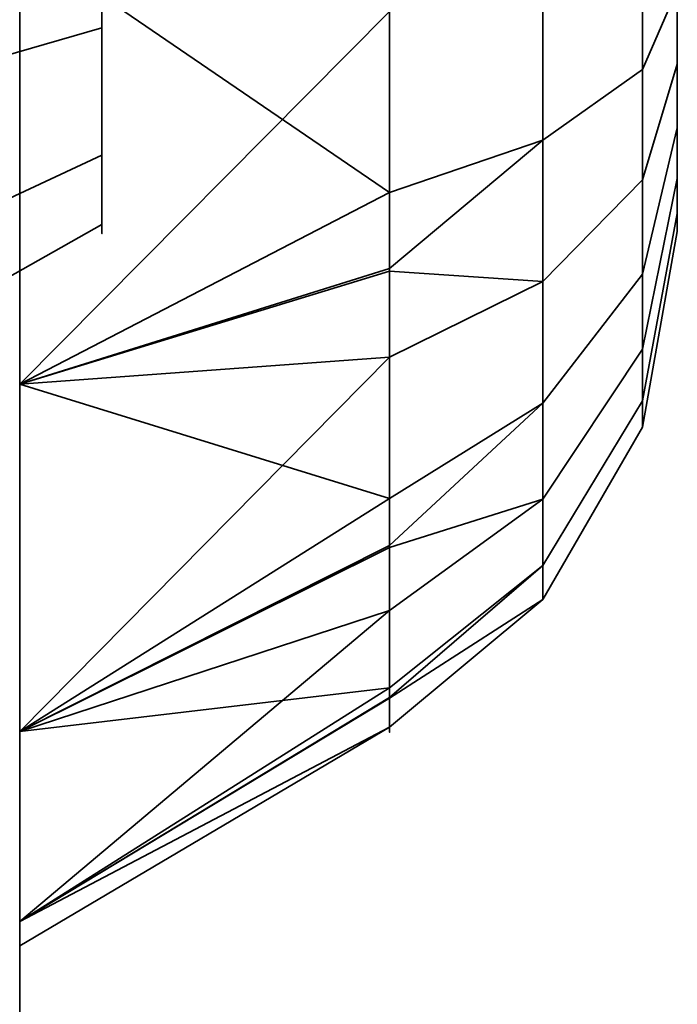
# Model space of a CAD drawing. Header units: millimetres. Extents: x -603 to 3703, y -115 to 193.
# Tile 33 of 256: x -414.5 to -413.7, y -14.037 to -12.84. Entities that reach past the tile are written whole.
import ezdxf

# ---------------------------------------------------------------- set-up
doc = ezdxf.new("R2010")
doc.units = ezdxf.units.MM
doc.layers.add('151', color=7, linetype='Continuous', true_color=0xffffff)

# ---------------------------------------------------------------- blocks, each defined once
blk = doc.blocks.new('UG_SURFACE_001')
at = {"layer": '151', "color": 252, "linetype": 'Continuous', "lineweight": 35}
for points in [[(603, -18, 2212.25), (603, 174.4, 2212.25), (-603, 174.4, 2212.25), (-603, -18, 2212.25)], [(-453, -18, 2062.2499), (-453, 174.4, 2062.2499), (453, 174.4, 2062.2499), (453, -18, 2062.2499)]]:
    blk.add_3dface(points, dxfattribs=at)
blk = doc.blocks.new('UG_SURFACE_033')
at = {"layer": '151', "color": 252, "linetype": 'Continuous', "lineweight": 35}
for points in [[(-414.5, -29.92, 2021.75), (-414.5, 14.42, 2021.75), (-414.5, 14.42, -7.75), (-414.5, -29.92, -7.75)], [(-414.5, 14.42, 2021.75), (-414.5, -29.92, 2021.75), (-413, -29.92, 2020.2501), (-413, 14.42, 2020.2501)], [(-413, 14.42, -7.75), (-413, -29.92, -7.75), (-414.5, -29.92, -7.75), (-414.5, 14.42, -7.75)]]:
    blk.add_3dface(points, dxfattribs=at)
blk = doc.blocks.new('UG_SURFACE_034')
at = {"layer": '151', "color": 252, "linetype": 'Continuous', "lineweight": 35}
for points in [[(-414.5, -29.92, 2021.75), (-414.5, 14.42, 2021.75), (-414.5, 14.42, -7.75), (-414.5, -29.92, -7.75)], [(-414.5, 14.42, 2021.75), (-414.5, -29.92, 2021.75), (-413, -29.92, 2020.2501), (-413, 14.42, 2020.2501)], [(-413, 14.42, -7.75), (-413, -29.92, -7.75), (-414.5, -29.92, -7.75), (-414.5, 14.42, -7.75)]]:
    blk.add_3dface(points, dxfattribs=at)
blk = doc.blocks.new('UG_SURFACE_035')
at = {"layer": '151', "color": 252, "linetype": 'Continuous', "lineweight": 35}
for points in [[(-414.5, -29.92, 2021.75), (414.5, -29.92, 2021.75), (414.5, 14.42, 2021.75), (-414.5, 14.42, 2021.75)], [(-413, 14.42, 2020.2501), (-413, -29.92, 2020.2501), (-414.5, -29.92, 2021.75), (-414.5, 14.42, 2021.75)]]:
    blk.add_3dface(points, dxfattribs=at)
blk = doc.blocks.new('UG_SURFACE_040')
at = {"layer": '151', "color": 252, "linetype": 'Continuous', "lineweight": 35}
for points in [[(-415.2, -26.0201, 981.25), (-415.2, -5.6, 981.25), (-414.5, -5.6, 981.25), (-414.5, -26.0201, 981.25)], [(-414.5, -5.6, 981.25), (-414.5, -14.686, 985.2349), (-414.5, -15.1779, 984.9508)], [(-414.5, -15.1779, 984.9508), (-414.5, -15.7428, 984.8915), (-414.5, -26.0201, 981.25), (-414.5, -5.6, 981.25)], [(-414.5, -5.6, 981.25), (-414.5, -14.234, 986.25), (-414.5, -14.3521, 985.6944)], [(-414.5, -14.3521, 985.6944), (-414.5, -14.686, 985.2349), (-414.5, -5.6, 981.25)], [(-414.5, -5.659, 1006.8141), (-414.5, -14.234, 986.25), (-414.5, -5.6, 981.25)], [(-414.6453, -6.3881, 1165.3718), (-414.5, -5.659, 1165.6859), (-414.5, -26.0201, 1173.3412)], [(-414.5, -26.0201, 999.1588), (-414.5, -5.659, 1006.8141), (-414.6453, -6.3881, 1007.1282)], [(-414.5, -26.0201, 1173.3412), (-414.5, -5.659, 1165.6859), (-414.5, -7, 1166.25)], [(-414.5, -5.659, 1006.8141), (-414.5, -26.0201, 999.1588), (-414.5, -13.283, 995.933), (-414.5, -12.7428, 996.1085)], [(-414.5, -14.3521, 986.8056), (-414.5, -5.659, 1006.8141), (-414.5, -11.3521, 994.1944)], [(-414.5, -5.659, 1006.8141), (-414.5, -14.3521, 986.8056), (-414.5, -14.234, 986.25)], [(-414.5, -26.0201, 1173.3412), (-414.6138, -26.2146, 1172.8238), (-414.6453, -6.3881, 1165.3718)], [(-414.6453, -6.3881, 1007.1282), (-414.6138, -26.2146, 999.6762), (-414.5, -26.0201, 999.1588)], [(-414.5, -26.0201, 1191.25), (-414.5, -7, 1166.25), (-414.5, -13.7051, 1176.9471)], [(-414.5, -7, 1166.25), (-414.5, -26.0201, 1191.25), (-414.5, -26.0201, 1173.3412)], [(-414.5, -7, 1166.25), (-414.5, -13.283, 1176.567), (-414.5, -13.7051, 1176.9471)], [(-414.5, -7, 1166.25), (-414.5, -12.7428, 1176.3915), (-414.5, -13.283, 1176.567)], [(-414.5, -26.0201, 1191.25), (-414.5, -9, 1191.25), (-415.2, -9, 1191.25), (-415.2, -26.0201, 1191.25)], [(-414.5, -9, 1191.25), (-414.5, -15.1779, 1187.5491), (-414.5, -14.686, 1187.2652)], [(-414.5, -14.686, 1187.2652), (-414.5, -14.3521, 1186.8056), (-414.5, -9, 1191.25)], [(-414.5, -9, 1191.25), (-414.5, -14.234, 1186.25), (-414.5, -12.7428, 1179.1085), (-414.5, -12.1779, 1179.0491)], [(-414.5, -15.7428, 1187.6086), (-414.5, -15.1779, 1187.5491), (-414.5, -9, 1191.25), (-414.5, -26.0201, 1191.25)], [(-414.5, -14.3521, 1186.8056), (-414.5, -14.234, 1186.25), (-414.5, -9, 1191.25)], [(-414.5, -11.3521, 994.1944), (-414.5, -11.686, 993.7348), (-414.5, -14.3521, 986.8056)], [(-414.5, -14.686, 987.2652), (-414.5, -11.686, 993.7348), (-414.5, -12.1779, 993.4508)], [(-414.5, -14.686, 987.2652), (-414.5, -14.3521, 986.8056), (-414.5, -11.686, 993.7348)], [(-414.5, -12.1779, 993.4508), (-414.5, -12.7428, 993.3915), (-414.5, -14.686, 987.2652)], [(-414.4, -12.85, 995.183), (-414.4, -12.6523, 995.2472), (-414.4, -12.4455, 995.2255), (-414.4, -12.6, 994.75)], [(-414.4, -12.85, 1178.183), (-414.4, -12.6523, 1178.2472), (-414.4, -12.4455, 1178.2255), (-414.4, -12.6, 1177.75)], [(-414.4, -12.6523, 994.2527), (-414.4, -12.85, 994.317), (-414.4, -13.0045, 994.4561), (-414.4, -12.6, 994.75)], [(-414.4, -13.0045, 994.4561), (-414.4, -13.0891, 994.6461), (-414.4, -13.0891, 994.854), (-414.4, -12.6, 994.75)], [(-414.4, -13.0891, 994.854), (-414.4, -13.0045, 995.0439), (-414.4, -12.85, 995.183), (-414.4, -12.6, 994.75)], [(-414.4, -12.6523, 1177.2528), (-414.4, -12.85, 1177.317), (-414.4, -13.0045, 1177.4561), (-414.4, -12.6, 1177.75)], [(-414.4, -13.0045, 1177.4561), (-414.4, -13.0891, 1177.646), (-414.4, -13.0891, 1177.8539), (-414.4, -12.6, 1177.75)], [(-414.4, -13.0891, 1177.8539), (-414.4, -13.0045, 1178.0438), (-414.4, -12.85, 1178.183), (-414.4, -12.6, 1177.75)], [(-413.8638, -12.6, 1176.8), (-413.8638, -12.9864, 1176.8821), (-414.05, -13.0499, 1176.7395), (-414.05, -12.7119, 1176.6676)], [(-413.8638, -12.6, 993.8), (-413.8638, -12.9864, 993.8822), (-414.05, -13.0499, 993.7394), (-414.05, -12.7119, 993.6675)], [(-413.7422, -12.6, 1177.0105), (-413.7422, -12.9007, 1177.0746), (-413.8638, -12.9864, 1176.8821), (-413.8638, -12.6, 1176.8)], [(-413.7422, -12.6, 994.0106), (-413.7422, -12.9007, 994.0745), (-413.8638, -12.9864, 993.8822), (-413.8638, -12.6, 993.8)], [(-413.7, -12.6, 1177.25), (-413.7, -12.8034, 1177.2932), (-413.7422, -12.9007, 1177.0746), (-413.7422, -12.6, 1177.0105)], [(-413.7, -12.6, 994.25), (-413.7, -12.8034, 994.2932), (-413.7422, -12.9007, 994.0745), (-413.7422, -12.6, 994.0106)], [(-413.7, -12.704, 1178.2391), (-413.7, -12.8939, 1178.1545), (-413.7, -13.033, 1178), (-413.7, -12.6, 1177.75)], [(-413.7, -13.033, 1178), (-413.7, -13.0973, 1177.8022), (-413.7, -13.0755, 1177.5955), (-413.7, -12.6, 1177.75)], [(-413.7, -13.0755, 1177.5955), (-413.7, -12.9716, 1177.4155), (-413.7, -12.8034, 1177.2932), (-413.7, -12.6, 1177.75)], [(-413.7, -12.704, 995.2391), (-413.7, -12.8939, 995.1545), (-413.7, -13.033, 995), (-413.7, -12.6, 994.75)], [(-413.7, -13.033, 995), (-413.7, -13.0973, 994.8022), (-413.7, -13.0755, 994.5955), (-413.7, -12.6, 994.75)], [(-413.7, -13.0755, 994.5955), (-413.7, -12.9716, 994.4155), (-413.7, -12.8034, 994.2932), (-413.7, -12.6, 994.75)], [(-414.4, -12.6523, 995.2472), (-414.4, -12.85, 995.183), (-415.2, -13.0809, 995.583), (-415.2, -12.7005, 995.7066)], [(-414.4, -12.85, 994.317), (-414.4, -12.6523, 994.2527), (-415.2, -12.7005, 993.7934), (-415.2, -13.0809, 993.917)], [(-414.4, -12.6523, 1178.2472), (-414.4, -12.85, 1178.183), (-415.2, -13.0809, 1178.583), (-415.2, -12.7005, 1178.7066)], [(-414.4, -12.85, 1177.317), (-414.4, -12.6523, 1177.2528), (-415.2, -12.7005, 1176.7933), (-415.2, -13.0809, 1176.917)], [(-413.7, -12.8939, 1178.1545), (-413.7, -12.704, 1178.2391), (-413.7422, -12.7537, 1178.4732), (-413.7422, -13.0346, 1178.3482)], [(-413.7, -12.8939, 995.1545), (-413.7, -12.704, 995.2391), (-413.7422, -12.7537, 995.4733), (-413.7422, -13.0346, 995.3482)], [(-414.5, -12.7428, 1176.3915), (-414.05, -12.7119, 1176.6676), (-414.05, -13.0499, 1176.7395)], [(-414.5, -12.7428, 993.3915), (-414.05, -12.7119, 993.6675), (-414.05, -13.0499, 993.7394)], [(-414.5, -12.7428, 1179.1085), (-414.5, -14.3521, 1185.6943), (-414.5, -14.686, 1185.2349)], [(-414.5, -12.7428, 1179.1085), (-414.5, -14.234, 1186.25), (-414.5, -14.3521, 1185.6943)], [(-414.5, -14.686, 1185.2349), (-414.5, -15.1779, 1184.9508), (-414.5, -13.283, 1178.933), (-414.5, -12.7428, 1179.1085)], [(-414.5, -15.1779, 987.5492), (-414.5, -14.686, 987.2652), (-414.5, -12.7428, 993.3915), (-414.5, -13.283, 993.567)], [(-414.05, -13.0499, 1176.7395), (-414.5, -13.283, 1176.567), (-414.5, -12.7428, 1176.3915)], [(-414.05, -12.83, 1178.8321), (-414.5, -12.7428, 1179.1085), (-414.5, -13.283, 1178.933)], [(-414.05, -13.0499, 993.7394), (-414.5, -13.283, 993.567), (-414.5, -12.7428, 993.3915)], [(-414.05, -12.83, 995.832), (-414.5, -12.7428, 996.1085), (-414.5, -13.283, 995.933)], [(-413.7422, -13.0346, 1178.3482), (-413.7422, -12.7537, 1178.4732), (-413.8638, -12.7975, 1178.6792), (-413.8638, -13.1584, 1178.5185)], [(-413.7422, -13.0346, 995.3482), (-413.7422, -12.7537, 995.4733), (-413.8638, -12.7975, 995.6792), (-413.8638, -13.1584, 995.5185)], [(-413.8638, -13.1584, 1178.5185), (-413.8638, -12.7975, 1178.6792), (-414.05, -12.83, 1178.8321), (-414.05, -13.1457, 1178.6915)], [(-413.8638, -13.1584, 995.5185), (-413.8638, -12.7975, 995.6792), (-414.05, -12.83, 995.832), (-414.05, -13.1457, 995.6915)], [(-413.7, -12.8034, 1177.2932), (-413.7, -12.9716, 1177.4155), (-413.7422, -13.1495, 1177.2553), (-413.7422, -12.9007, 1177.0746)], [(-413.7, -12.8034, 994.2932), (-413.7, -12.9716, 994.4155), (-413.7422, -13.1495, 994.2552), (-413.7422, -12.9007, 994.0745)], [(-414.5, -13.283, 1178.933), (-414.05, -13.1457, 1178.6915), (-414.05, -12.83, 1178.8321)], [(-414.5, -13.283, 995.933), (-414.05, -13.1457, 995.6915), (-414.05, -12.83, 995.832)], [(-414.4, -12.85, 995.183), (-414.4, -13.0045, 995.0439), (-415.2, -13.3782, 995.3154), (-415.2, -13.0809, 995.583)], [(-414.4, -13.0045, 994.4561), (-414.4, -12.85, 994.317), (-415.2, -13.0809, 993.917), (-415.2, -13.3782, 994.1846)], [(-414.4, -12.85, 1178.183), (-414.4, -13.0045, 1178.0438), (-415.2, -13.3782, 1178.3154), (-415.2, -13.0809, 1178.583)], [(-414.4, -13.0045, 1177.4561), (-414.4, -12.85, 1177.317), (-415.2, -13.0809, 1176.917), (-415.2, -13.3782, 1177.1846)], [(-413.7422, -12.9007, 1177.0746), (-413.7422, -13.1495, 1177.2553), (-413.8638, -13.306, 1177.1144), (-413.8638, -12.9864, 1176.8821)], [(-413.7422, -12.9007, 994.0745), (-413.7422, -13.1495, 994.2552), (-413.8638, -13.306, 994.1143), (-413.8638, -12.9864, 993.8822)], [(-413.7, -13.033, 1178), (-413.7, -12.8939, 1178.1545), (-413.7422, -13.0346, 1178.3482), (-413.7422, -13.2404, 1178.1197)], [(-413.7, -13.033, 995), (-413.7, -12.8939, 995.1545), (-413.7422, -13.0346, 995.3482), (-413.7422, -13.2404, 995.1197)], [(-413.7, -12.9716, 1177.4155), (-413.7, -13.0755, 1177.5955), (-413.7422, -13.3032, 1177.5215), (-413.7422, -13.1495, 1177.2553)], [(-413.7, -12.9716, 994.4155), (-413.7, -13.0755, 994.5955), (-413.7422, -13.3032, 994.5215), (-413.7422, -13.1495, 994.2552)], [(-413.8638, -12.9864, 1176.8821), (-413.8638, -13.306, 1177.1144), (-414.05, -13.4221, 1177.0098), (-414.05, -13.1425, 1176.8067)], [(-414.05, -13.1425, 1176.8067), (-414.05, -13.0499, 1176.7395), (-413.8638, -12.9864, 1176.8821)], [(-413.8638, -12.9864, 993.8822), (-413.8638, -13.306, 994.1143), (-414.05, -13.4221, 994.0098), (-414.05, -13.1425, 993.8067)], [(-414.05, -13.1425, 993.8067), (-414.05, -13.0499, 993.7394), (-413.8638, -12.9864, 993.8822)], [(-414.4, -13.0045, 995.0439), (-414.4, -13.0891, 994.854), (-415.2, -13.5409, 994.95), (-415.2, -13.3782, 995.3154)], [(-414.4, -13.0891, 994.6461), (-414.4, -13.0045, 994.4561), (-415.2, -13.3782, 994.1846), (-415.2, -13.5409, 994.55)], [(-414.4, -13.0045, 1178.0438), (-414.4, -13.0891, 1177.8539), (-415.2, -13.5409, 1177.95), (-415.2, -13.3782, 1178.3154)], [(-414.4, -13.0891, 1177.646), (-414.4, -13.0045, 1177.4561), (-415.2, -13.3782, 1177.1846), (-415.2, -13.5409, 1177.55)], [(-413.7, -13.0973, 1177.8022), (-413.7, -13.033, 1178), (-413.7422, -13.2404, 1178.1197), (-413.7422, -13.3354, 1177.8272)], [(-413.7, -13.0973, 994.8022), (-413.7, -13.033, 995), (-413.7422, -13.2404, 995.1197), (-413.7422, -13.3354, 994.8273)], [(-413.7422, -13.2404, 1178.1197), (-413.7422, -13.0346, 1178.3482), (-413.8638, -13.1584, 1178.5185), (-413.8638, -13.4227, 1178.2249)], [(-413.7422, -13.2404, 995.1197), (-413.7422, -13.0346, 995.3482), (-413.8638, -13.1584, 995.5185), (-413.8638, -13.4227, 995.225)], [(-414.05, -13.0499, 1176.7395), (-414.05, -13.1425, 1176.8067), (-414.5, -13.283, 1176.567)], [(-414.05, -13.0499, 993.7394), (-414.05, -13.1425, 993.8067), (-414.5, -13.283, 993.567)], [(-413.7, -13.0755, 1177.5955), (-413.7, -13.0973, 1177.8022), (-413.7422, -13.3354, 1177.8272), (-413.7422, -13.3032, 1177.5215)], [(-413.7, -13.0755, 994.5955), (-413.7, -13.0973, 994.8022), (-413.7422, -13.3354, 994.8273), (-413.7422, -13.3032, 994.5215)], [(-414.4, -13.0891, 994.854), (-414.4, -13.0891, 994.6461), (-415.2, -13.5409, 994.55), (-415.2, -13.5409, 994.95)], [(-414.4, -13.0891, 1177.8539), (-414.4, -13.0891, 1177.646), (-415.2, -13.5409, 1177.55), (-415.2, -13.5409, 1177.95)], [(-414.5, -13.283, 1176.567), (-414.05, -13.1425, 1176.8067), (-414.05, -13.4221, 1177.0098)], [(-414.5, -13.283, 993.567), (-414.05, -13.1425, 993.8067), (-414.05, -13.4221, 994.0098)], [(-414.05, -13.2502, 1178.6449), (-414.05, -13.1457, 1178.6915), (-414.5, -13.283, 1178.933)], [(-414.05, -13.2502, 995.6449), (-414.05, -13.1457, 995.6915), (-414.5, -13.283, 995.933)], [(-414.05, -13.1457, 1178.6915), (-414.05, -13.2502, 1178.6449), (-413.8638, -13.1584, 1178.5185)], [(-414.05, -13.1457, 995.6915), (-414.05, -13.2502, 995.6449), (-413.8638, -13.1584, 995.5185)], [(-413.7422, -13.1495, 1177.2553), (-413.7422, -13.3032, 1177.5215), (-413.8638, -13.5035, 1177.4565), (-413.8638, -13.306, 1177.1144)], [(-413.7422, -13.1495, 994.2552), (-413.7422, -13.3032, 994.5215), (-413.8638, -13.5035, 994.4565), (-413.8638, -13.306, 994.1143)], [(-413.8638, -13.4227, 1178.2249), (-413.8638, -13.1584, 1178.5185), (-414.05, -13.2502, 1178.6449), (-414.05, -13.4815, 1178.3881)], [(-413.8638, -13.4227, 995.225), (-413.8638, -13.1584, 995.5185), (-414.05, -13.2502, 995.6449), (-414.05, -13.4815, 995.3881)], [(-413.7422, -13.3354, 1177.8272), (-413.7422, -13.2404, 1178.1197), (-413.8638, -13.4227, 1178.2249), (-413.8638, -13.5447, 1177.8493)], [(-413.7422, -13.3354, 994.8273), (-413.7422, -13.2404, 995.1197), (-413.8638, -13.4227, 995.225), (-413.8638, -13.5447, 994.8493)], [(-414.5, -13.7051, 1178.553), (-414.05, -13.4815, 1178.3881), (-414.05, -13.2502, 1178.6449)], [(-414.05, -13.2502, 1178.6449), (-414.5, -13.283, 1178.933), (-414.5, -13.7051, 1178.553)], [(-414.5, -13.7051, 995.553), (-414.05, -13.4815, 995.3881), (-414.05, -13.2502, 995.6449)], [(-414.05, -13.2502, 995.6449), (-414.5, -13.283, 995.933), (-414.5, -13.7051, 995.553)], [(-414.5, -13.7051, 1178.553), (-414.5, -13.283, 1178.933), (-414.5, -15.1779, 1184.9508), (-414.5, -15.7428, 1184.8915)], [(-414.5, -13.283, 993.567), (-414.5, -15.7428, 987.6086), (-414.5, -15.1779, 987.5492)], [(-414.5, -16.7051, 987.0529), (-414.5, -13.283, 993.567), (-414.5, -13.7051, 993.9471), (-414.5, -26.0201, 981.25)], [(-414.5, -13.283, 993.567), (-414.5, -16.283, 987.433), (-414.5, -15.7428, 987.6086)], [(-414.5, -13.7051, 995.553), (-414.5, -13.283, 995.933), (-414.5, -26.0201, 999.1588)], [(-414.5, -13.283, 993.567), (-414.5, -16.7051, 987.0529), (-414.5, -16.283, 987.433)], [(-414.05, -13.4221, 1177.0098), (-414.5, -13.7051, 1176.9471), (-414.5, -13.283, 1176.567)], [(-414.05, -13.4221, 994.0098), (-414.5, -13.7051, 993.9471), (-414.5, -13.283, 993.567)], [(-413.8638, -13.306, 1177.1144), (-413.8638, -13.5035, 1177.4565), (-414.05, -13.6521, 1177.4082), (-414.05, -13.4793, 1177.1089)], [(-414.05, -13.4793, 1177.1089), (-414.05, -13.4221, 1177.0098), (-413.8638, -13.306, 1177.1144)], [(-413.8638, -13.306, 994.1143), (-413.8638, -13.5035, 994.4565), (-414.05, -13.6521, 994.4081), (-414.05, -13.4793, 994.1089)], [(-414.05, -13.4793, 994.1089), (-414.05, -13.4221, 994.0098), (-413.8638, -13.306, 994.1143)], [(-413.7422, -13.3032, 1177.5215), (-413.7422, -13.3354, 1177.8272), (-413.8638, -13.5447, 1177.8493), (-413.8638, -13.5035, 1177.4565)], [(-413.7422, -13.3032, 994.5215), (-413.7422, -13.3354, 994.8273), (-413.8638, -13.5447, 994.8493), (-413.8638, -13.5035, 994.4565)], [(-414.05, -13.4221, 1177.0098), (-414.05, -13.4793, 1177.1089), (-414.5, -13.7051, 1176.9471)], [(-414.05, -13.4221, 994.0098), (-414.05, -13.4793, 994.1089), (-414.5, -13.7051, 993.9471)], [(-413.8638, -13.5447, 1177.8493), (-413.8638, -13.4227, 1178.2249), (-414.05, -13.558, 1178.3031), (-414.05, -13.6648, 1177.9743)], [(-414.05, -13.4815, 1178.3881), (-414.05, -13.558, 1178.3031), (-413.8638, -13.4227, 1178.2249)], [(-413.8638, -13.5447, 994.8493), (-413.8638, -13.4227, 995.225), (-414.05, -13.558, 995.3031), (-414.05, -13.6648, 994.9744)], [(-414.05, -13.4815, 995.3881), (-414.05, -13.558, 995.3031), (-413.8638, -13.4227, 995.225)], [(-414.5, -13.7051, 1176.9471), (-414.05, -13.4793, 1177.1089), (-414.05, -13.6521, 1177.4082)], [(-414.5, -13.7051, 993.9471), (-414.05, -13.4793, 994.1089), (-414.05, -13.6521, 994.4081)], [(-414.05, -13.558, 1178.3031), (-414.05, -13.4815, 1178.3881), (-414.5, -13.7051, 1178.553)], [(-414.05, -13.558, 995.3031), (-414.05, -13.4815, 995.3881), (-414.5, -13.7051, 995.553)], [(-413.8638, -13.5035, 1177.4565), (-413.8638, -13.5447, 1177.8493), (-414.05, -13.7002, 1177.8656), (-414.05, -13.664, 1177.5219)], [(-414.05, -13.664, 1177.5219), (-414.05, -13.6521, 1177.4082), (-413.8638, -13.5035, 1177.4565)], [(-413.8638, -13.5035, 994.4565), (-413.8638, -13.5447, 994.8493), (-414.05, -13.7002, 994.8657), (-414.05, -13.664, 994.5219)], [(-414.05, -13.664, 994.5219), (-414.05, -13.6521, 994.4081), (-413.8638, -13.5035, 994.4565)], [(-414.05, -13.6648, 1177.9743), (-414.05, -13.7002, 1177.8656), (-413.8638, -13.5447, 1177.8493)], [(-414.05, -13.6648, 994.9744), (-414.05, -13.7002, 994.8657), (-413.8638, -13.5447, 994.8493)], [(-414.5, -13.9362, 1178.0341), (-414.05, -13.6648, 1177.9743), (-414.05, -13.558, 1178.3031)], [(-414.05, -13.558, 1178.3031), (-414.5, -13.7051, 1178.553), (-414.5, -13.9362, 1178.0341)], [(-414.5, -13.9362, 995.034), (-414.05, -13.6648, 994.9744), (-414.05, -13.558, 995.3031)], [(-414.05, -13.558, 995.3031), (-414.5, -13.7051, 995.553), (-414.5, -13.9362, 995.034)], [(-414.05, -13.6521, 1177.4082), (-414.5, -13.9362, 1177.466), (-414.5, -13.7051, 1176.9471)], [(-414.05, -13.6521, 1177.4082), (-414.05, -13.664, 1177.5219), (-414.5, -13.9362, 1177.466)], [(-414.05, -13.6521, 994.4081), (-414.5, -13.9362, 994.466), (-414.5, -13.7051, 993.9471)], [(-414.05, -13.6521, 994.4081), (-414.05, -13.664, 994.5219), (-414.5, -13.9362, 994.466)], [(-414.5, -13.966, 1177.75), (-414.5, -13.9362, 1177.466), (-414.05, -13.664, 1177.5219), (-414.05, -13.7002, 1177.8656)], [(-414.5, -13.966, 994.75), (-414.5, -13.9362, 994.466), (-414.05, -13.664, 994.5219), (-414.05, -13.7002, 994.8657)], [(-414.05, -13.7002, 1177.8656), (-414.05, -13.6648, 1177.9743), (-414.5, -13.9362, 1178.0341)], [(-414.05, -13.7002, 994.8657), (-414.05, -13.6648, 994.9744), (-414.5, -13.9362, 995.034)], [(-414.05, -13.7002, 1177.8656), (-414.5, -13.9362, 1178.0341), (-414.5, -13.966, 1177.75)], [(-414.05, -13.7002, 994.8657), (-414.5, -13.9362, 995.034), (-414.5, -13.966, 994.75)], [(-414.5, -15.7428, 1184.8915), (-414.5, -16.283, 1185.0669), (-414.5, -13.7051, 1178.553)], [(-414.5, -16.283, 1185.0669), (-414.5, -16.7051, 1185.4471), (-414.5, -26.0201, 1191.25), (-414.5, -13.7051, 1178.553)], [(-414.5, -13.7051, 1176.9471), (-414.5, -13.9362, 1177.466), (-414.5, -26.0201, 1191.25)], [(-414.5, -13.9362, 1178.0341), (-414.5, -13.7051, 1178.553), (-414.5, -26.0201, 1191.25)], [(-414.5, -26.0201, 981.25), (-414.5, -13.7051, 993.9471), (-414.5, -13.9362, 994.466)], [(-414.5, -13.9362, 995.034), (-414.5, -13.7051, 995.553), (-414.5, -26.0201, 999.1588)], [(-414.5, -26.0201, 1191.25), (-414.5, -13.9362, 1177.466), (-414.5, -13.966, 1177.75)], [(-414.5, -13.966, 1177.75), (-414.5, -13.9362, 1178.0341), (-414.5, -26.0201, 1191.25)], [(-414.5, -26.0201, 999.1588), (-414.5, -26.0201, 981.25), (-414.5, -13.9362, 994.466), (-414.5, -13.966, 994.75)], [(-414.5, -13.966, 994.75), (-414.5, -13.9362, 995.034), (-414.5, -26.0201, 999.1588)]]:
    blk.add_3dface(points, dxfattribs=at)
blk = doc.blocks.new('UG_SURFACE_042')
at = {"layer": '151', "color": 252, "linetype": 'Continuous', "lineweight": 35}
for points in [[(-415.2, -26.0201, 981.25), (-415.2, -5.6, 981.25), (-414.5, -5.6, 981.25), (-414.5, -26.0201, 981.25)], [(-414.5, -5.6, 981.25), (-414.5, -14.686, 985.2349), (-414.5, -15.1779, 984.9508)], [(-414.5, -15.1779, 984.9508), (-414.5, -15.7428, 984.8915), (-414.5, -26.0201, 981.25), (-414.5, -5.6, 981.25)], [(-414.5, -5.6, 981.25), (-414.5, -14.234, 986.25), (-414.5, -14.3521, 985.6944)], [(-414.5, -14.3521, 985.6944), (-414.5, -14.686, 985.2349), (-414.5, -5.6, 981.25)], [(-414.5, -5.659, 1006.8141), (-414.5, -14.234, 986.25), (-414.5, -5.6, 981.25)], [(-414.6453, -6.3881, 1165.3718), (-414.5, -5.659, 1165.6859), (-414.5, -26.0201, 1173.3412)], [(-414.5, -26.0201, 999.1588), (-414.5, -5.659, 1006.8141), (-414.6453, -6.3881, 1007.1282)], [(-414.5, -26.0201, 1173.3412), (-414.5, -5.659, 1165.6859), (-414.5, -7, 1166.25)], [(-414.5, -5.659, 1006.8141), (-414.5, -26.0201, 999.1588), (-414.5, -13.283, 995.933), (-414.5, -12.7428, 996.1085)], [(-414.5, -14.3521, 986.8056), (-414.5, -5.659, 1006.8141), (-414.5, -11.3521, 994.1944)], [(-414.5, -5.659, 1006.8141), (-414.5, -14.3521, 986.8056), (-414.5, -14.234, 986.25)], [(-414.5, -26.0201, 1173.3412), (-414.6138, -26.2146, 1172.8238), (-414.6453, -6.3881, 1165.3718)], [(-414.6453, -6.3881, 1007.1282), (-414.6138, -26.2146, 999.6762), (-414.5, -26.0201, 999.1588)], [(-414.5, -26.0201, 1191.25), (-414.5, -7, 1166.25), (-414.5, -13.7051, 1176.9471)], [(-414.5, -7, 1166.25), (-414.5, -26.0201, 1191.25), (-414.5, -26.0201, 1173.3412)], [(-414.5, -7, 1166.25), (-414.5, -13.283, 1176.567), (-414.5, -13.7051, 1176.9471)], [(-414.5, -7, 1166.25), (-414.5, -12.7428, 1176.3915), (-414.5, -13.283, 1176.567)], [(-414.5, -26.0201, 1191.25), (-414.5, -9, 1191.25), (-415.2, -9, 1191.25), (-415.2, -26.0201, 1191.25)], [(-414.5, -9, 1191.25), (-414.5, -15.1779, 1187.5491), (-414.5, -14.686, 1187.2652)], [(-414.5, -14.686, 1187.2652), (-414.5, -14.3521, 1186.8056), (-414.5, -9, 1191.25)], [(-414.5, -9, 1191.25), (-414.5, -14.234, 1186.25), (-414.5, -12.7428, 1179.1085), (-414.5, -12.1779, 1179.0491)], [(-414.5, -15.7428, 1187.6086), (-414.5, -15.1779, 1187.5491), (-414.5, -9, 1191.25), (-414.5, -26.0201, 1191.25)], [(-414.5, -14.3521, 1186.8056), (-414.5, -14.234, 1186.25), (-414.5, -9, 1191.25)], [(-414.5, -11.3521, 994.1944), (-414.5, -11.686, 993.7348), (-414.5, -14.3521, 986.8056)], [(-414.5, -14.686, 987.2652), (-414.5, -11.686, 993.7348), (-414.5, -12.1779, 993.4508)], [(-414.5, -14.686, 987.2652), (-414.5, -14.3521, 986.8056), (-414.5, -11.686, 993.7348)], [(-414.5, -12.1779, 993.4508), (-414.5, -12.7428, 993.3915), (-414.5, -14.686, 987.2652)], [(-414.4, -12.85, 995.183), (-414.4, -12.6523, 995.2472), (-414.4, -12.4455, 995.2255), (-414.4, -12.6, 994.75)], [(-414.4, -12.85, 1178.183), (-414.4, -12.6523, 1178.2472), (-414.4, -12.4455, 1178.2255), (-414.4, -12.6, 1177.75)], [(-414.4, -12.6523, 994.2527), (-414.4, -12.85, 994.317), (-414.4, -13.0045, 994.4561), (-414.4, -12.6, 994.75)], [(-414.4, -13.0045, 994.4561), (-414.4, -13.0891, 994.6461), (-414.4, -13.0891, 994.854), (-414.4, -12.6, 994.75)], [(-414.4, -13.0891, 994.854), (-414.4, -13.0045, 995.0439), (-414.4, -12.85, 995.183), (-414.4, -12.6, 994.75)], [(-414.4, -12.6523, 1177.2528), (-414.4, -12.85, 1177.317), (-414.4, -13.0045, 1177.4561), (-414.4, -12.6, 1177.75)], [(-414.4, -13.0045, 1177.4561), (-414.4, -13.0891, 1177.646), (-414.4, -13.0891, 1177.8539), (-414.4, -12.6, 1177.75)], [(-414.4, -13.0891, 1177.8539), (-414.4, -13.0045, 1178.0438), (-414.4, -12.85, 1178.183), (-414.4, -12.6, 1177.75)], [(-413.8638, -12.6, 1176.8), (-413.8638, -12.9864, 1176.8821), (-414.05, -13.0499, 1176.7395), (-414.05, -12.7119, 1176.6676)], [(-413.8638, -12.6, 993.8), (-413.8638, -12.9864, 993.8822), (-414.05, -13.0499, 993.7394), (-414.05, -12.7119, 993.6675)], [(-413.7422, -12.6, 1177.0105), (-413.7422, -12.9007, 1177.0746), (-413.8638, -12.9864, 1176.8821), (-413.8638, -12.6, 1176.8)], [(-413.7422, -12.6, 994.0106), (-413.7422, -12.9007, 994.0745), (-413.8638, -12.9864, 993.8822), (-413.8638, -12.6, 993.8)], [(-413.7, -12.6, 1177.25), (-413.7, -12.8034, 1177.2932), (-413.7422, -12.9007, 1177.0746), (-413.7422, -12.6, 1177.0105)], [(-413.7, -12.6, 994.25), (-413.7, -12.8034, 994.2932), (-413.7422, -12.9007, 994.0745), (-413.7422, -12.6, 994.0106)], [(-413.7, -12.704, 1178.2391), (-413.7, -12.8939, 1178.1545), (-413.7, -13.033, 1178), (-413.7, -12.6, 1177.75)], [(-413.7, -13.033, 1178), (-413.7, -13.0973, 1177.8022), (-413.7, -13.0755, 1177.5955), (-413.7, -12.6, 1177.75)], [(-413.7, -13.0755, 1177.5955), (-413.7, -12.9716, 1177.4155), (-413.7, -12.8034, 1177.2932), (-413.7, -12.6, 1177.75)], [(-413.7, -12.704, 995.2391), (-413.7, -12.8939, 995.1545), (-413.7, -13.033, 995), (-413.7, -12.6, 994.75)], [(-413.7, -13.033, 995), (-413.7, -13.0973, 994.8022), (-413.7, -13.0755, 994.5955), (-413.7, -12.6, 994.75)], [(-413.7, -13.0755, 994.5955), (-413.7, -12.9716, 994.4155), (-413.7, -12.8034, 994.2932), (-413.7, -12.6, 994.75)], [(-414.4, -12.6523, 995.2472), (-414.4, -12.85, 995.183), (-415.2, -13.0809, 995.583), (-415.2, -12.7005, 995.7066)], [(-414.4, -12.85, 994.317), (-414.4, -12.6523, 994.2527), (-415.2, -12.7005, 993.7934), (-415.2, -13.0809, 993.917)], [(-414.4, -12.6523, 1178.2472), (-414.4, -12.85, 1178.183), (-415.2, -13.0809, 1178.583), (-415.2, -12.7005, 1178.7066)], [(-414.4, -12.85, 1177.317), (-414.4, -12.6523, 1177.2528), (-415.2, -12.7005, 1176.7933), (-415.2, -13.0809, 1176.917)], [(-413.7, -12.8939, 1178.1545), (-413.7, -12.704, 1178.2391), (-413.7422, -12.7537, 1178.4732), (-413.7422, -13.0346, 1178.3482)], [(-413.7, -12.8939, 995.1545), (-413.7, -12.704, 995.2391), (-413.7422, -12.7537, 995.4733), (-413.7422, -13.0346, 995.3482)], [(-414.5, -12.7428, 1176.3915), (-414.05, -12.7119, 1176.6676), (-414.05, -13.0499, 1176.7395)], [(-414.5, -12.7428, 993.3915), (-414.05, -12.7119, 993.6675), (-414.05, -13.0499, 993.7394)], [(-414.5, -12.7428, 1179.1085), (-414.5, -14.3521, 1185.6943), (-414.5, -14.686, 1185.2349)], [(-414.5, -12.7428, 1179.1085), (-414.5, -14.234, 1186.25), (-414.5, -14.3521, 1185.6943)], [(-414.5, -14.686, 1185.2349), (-414.5, -15.1779, 1184.9508), (-414.5, -13.283, 1178.933), (-414.5, -12.7428, 1179.1085)], [(-414.5, -15.1779, 987.5492), (-414.5, -14.686, 987.2652), (-414.5, -12.7428, 993.3915), (-414.5, -13.283, 993.567)], [(-414.05, -13.0499, 1176.7395), (-414.5, -13.283, 1176.567), (-414.5, -12.7428, 1176.3915)], [(-414.05, -12.83, 1178.8321), (-414.5, -12.7428, 1179.1085), (-414.5, -13.283, 1178.933)], [(-414.05, -13.0499, 993.7394), (-414.5, -13.283, 993.567), (-414.5, -12.7428, 993.3915)], [(-414.05, -12.83, 995.832), (-414.5, -12.7428, 996.1085), (-414.5, -13.283, 995.933)], [(-413.7422, -13.0346, 1178.3482), (-413.7422, -12.7537, 1178.4732), (-413.8638, -12.7975, 1178.6792), (-413.8638, -13.1584, 1178.5185)], [(-413.7422, -13.0346, 995.3482), (-413.7422, -12.7537, 995.4733), (-413.8638, -12.7975, 995.6792), (-413.8638, -13.1584, 995.5185)], [(-413.8638, -13.1584, 1178.5185), (-413.8638, -12.7975, 1178.6792), (-414.05, -12.83, 1178.8321), (-414.05, -13.1457, 1178.6915)], [(-413.8638, -13.1584, 995.5185), (-413.8638, -12.7975, 995.6792), (-414.05, -12.83, 995.832), (-414.05, -13.1457, 995.6915)], [(-413.7, -12.8034, 1177.2932), (-413.7, -12.9716, 1177.4155), (-413.7422, -13.1495, 1177.2553), (-413.7422, -12.9007, 1177.0746)], [(-413.7, -12.8034, 994.2932), (-413.7, -12.9716, 994.4155), (-413.7422, -13.1495, 994.2552), (-413.7422, -12.9007, 994.0745)], [(-414.5, -13.283, 1178.933), (-414.05, -13.1457, 1178.6915), (-414.05, -12.83, 1178.8321)], [(-414.5, -13.283, 995.933), (-414.05, -13.1457, 995.6915), (-414.05, -12.83, 995.832)], [(-414.4, -12.85, 995.183), (-414.4, -13.0045, 995.0439), (-415.2, -13.3782, 995.3154), (-415.2, -13.0809, 995.583)], [(-414.4, -13.0045, 994.4561), (-414.4, -12.85, 994.317), (-415.2, -13.0809, 993.917), (-415.2, -13.3782, 994.1846)], [(-414.4, -12.85, 1178.183), (-414.4, -13.0045, 1178.0438), (-415.2, -13.3782, 1178.3154), (-415.2, -13.0809, 1178.583)], [(-414.4, -13.0045, 1177.4561), (-414.4, -12.85, 1177.317), (-415.2, -13.0809, 1176.917), (-415.2, -13.3782, 1177.1846)], [(-413.7422, -12.9007, 1177.0746), (-413.7422, -13.1495, 1177.2553), (-413.8638, -13.306, 1177.1144), (-413.8638, -12.9864, 1176.8821)], [(-413.7422, -12.9007, 994.0745), (-413.7422, -13.1495, 994.2552), (-413.8638, -13.306, 994.1143), (-413.8638, -12.9864, 993.8822)], [(-413.7, -13.033, 1178), (-413.7, -12.8939, 1178.1545), (-413.7422, -13.0346, 1178.3482), (-413.7422, -13.2404, 1178.1197)], [(-413.7, -13.033, 995), (-413.7, -12.8939, 995.1545), (-413.7422, -13.0346, 995.3482), (-413.7422, -13.2404, 995.1197)], [(-413.7, -12.9716, 1177.4155), (-413.7, -13.0755, 1177.5955), (-413.7422, -13.3032, 1177.5215), (-413.7422, -13.1495, 1177.2553)], [(-413.7, -12.9716, 994.4155), (-413.7, -13.0755, 994.5955), (-413.7422, -13.3032, 994.5215), (-413.7422, -13.1495, 994.2552)], [(-413.8638, -12.9864, 1176.8821), (-413.8638, -13.306, 1177.1144), (-414.05, -13.4221, 1177.0098), (-414.05, -13.1425, 1176.8067)], [(-414.05, -13.1425, 1176.8067), (-414.05, -13.0499, 1176.7395), (-413.8638, -12.9864, 1176.8821)], [(-413.8638, -12.9864, 993.8822), (-413.8638, -13.306, 994.1143), (-414.05, -13.4221, 994.0098), (-414.05, -13.1425, 993.8067)], [(-414.05, -13.1425, 993.8067), (-414.05, -13.0499, 993.7394), (-413.8638, -12.9864, 993.8822)], [(-414.4, -13.0045, 995.0439), (-414.4, -13.0891, 994.854), (-415.2, -13.5409, 994.95), (-415.2, -13.3782, 995.3154)], [(-414.4, -13.0891, 994.6461), (-414.4, -13.0045, 994.4561), (-415.2, -13.3782, 994.1846), (-415.2, -13.5409, 994.55)], [(-414.4, -13.0045, 1178.0438), (-414.4, -13.0891, 1177.8539), (-415.2, -13.5409, 1177.95), (-415.2, -13.3782, 1178.3154)], [(-414.4, -13.0891, 1177.646), (-414.4, -13.0045, 1177.4561), (-415.2, -13.3782, 1177.1846), (-415.2, -13.5409, 1177.55)], [(-413.7, -13.0973, 1177.8022), (-413.7, -13.033, 1178), (-413.7422, -13.2404, 1178.1197), (-413.7422, -13.3354, 1177.8272)], [(-413.7, -13.0973, 994.8022), (-413.7, -13.033, 995), (-413.7422, -13.2404, 995.1197), (-413.7422, -13.3354, 994.8273)], [(-413.7422, -13.2404, 1178.1197), (-413.7422, -13.0346, 1178.3482), (-413.8638, -13.1584, 1178.5185), (-413.8638, -13.4227, 1178.2249)], [(-413.7422, -13.2404, 995.1197), (-413.7422, -13.0346, 995.3482), (-413.8638, -13.1584, 995.5185), (-413.8638, -13.4227, 995.225)], [(-414.05, -13.0499, 1176.7395), (-414.05, -13.1425, 1176.8067), (-414.5, -13.283, 1176.567)], [(-414.05, -13.0499, 993.7394), (-414.05, -13.1425, 993.8067), (-414.5, -13.283, 993.567)], [(-413.7, -13.0755, 1177.5955), (-413.7, -13.0973, 1177.8022), (-413.7422, -13.3354, 1177.8272), (-413.7422, -13.3032, 1177.5215)], [(-413.7, -13.0755, 994.5955), (-413.7, -13.0973, 994.8022), (-413.7422, -13.3354, 994.8273), (-413.7422, -13.3032, 994.5215)], [(-414.4, -13.0891, 994.854), (-414.4, -13.0891, 994.6461), (-415.2, -13.5409, 994.55), (-415.2, -13.5409, 994.95)], [(-414.4, -13.0891, 1177.8539), (-414.4, -13.0891, 1177.646), (-415.2, -13.5409, 1177.55), (-415.2, -13.5409, 1177.95)], [(-414.5, -13.283, 1176.567), (-414.05, -13.1425, 1176.8067), (-414.05, -13.4221, 1177.0098)], [(-414.5, -13.283, 993.567), (-414.05, -13.1425, 993.8067), (-414.05, -13.4221, 994.0098)], [(-414.05, -13.2502, 1178.6449), (-414.05, -13.1457, 1178.6915), (-414.5, -13.283, 1178.933)], [(-414.05, -13.2502, 995.6449), (-414.05, -13.1457, 995.6915), (-414.5, -13.283, 995.933)], [(-414.05, -13.1457, 1178.6915), (-414.05, -13.2502, 1178.6449), (-413.8638, -13.1584, 1178.5185)], [(-414.05, -13.1457, 995.6915), (-414.05, -13.2502, 995.6449), (-413.8638, -13.1584, 995.5185)], [(-413.7422, -13.1495, 1177.2553), (-413.7422, -13.3032, 1177.5215), (-413.8638, -13.5035, 1177.4565), (-413.8638, -13.306, 1177.1144)], [(-413.7422, -13.1495, 994.2552), (-413.7422, -13.3032, 994.5215), (-413.8638, -13.5035, 994.4565), (-413.8638, -13.306, 994.1143)], [(-413.8638, -13.4227, 1178.2249), (-413.8638, -13.1584, 1178.5185), (-414.05, -13.2502, 1178.6449), (-414.05, -13.4815, 1178.3881)], [(-413.8638, -13.4227, 995.225), (-413.8638, -13.1584, 995.5185), (-414.05, -13.2502, 995.6449), (-414.05, -13.4815, 995.3881)], [(-413.7422, -13.3354, 1177.8272), (-413.7422, -13.2404, 1178.1197), (-413.8638, -13.4227, 1178.2249), (-413.8638, -13.5447, 1177.8493)], [(-413.7422, -13.3354, 994.8273), (-413.7422, -13.2404, 995.1197), (-413.8638, -13.4227, 995.225), (-413.8638, -13.5447, 994.8493)], [(-414.5, -13.7051, 1178.553), (-414.05, -13.4815, 1178.3881), (-414.05, -13.2502, 1178.6449)], [(-414.05, -13.2502, 1178.6449), (-414.5, -13.283, 1178.933), (-414.5, -13.7051, 1178.553)], [(-414.5, -13.7051, 995.553), (-414.05, -13.4815, 995.3881), (-414.05, -13.2502, 995.6449)], [(-414.05, -13.2502, 995.6449), (-414.5, -13.283, 995.933), (-414.5, -13.7051, 995.553)], [(-414.5, -13.7051, 1178.553), (-414.5, -13.283, 1178.933), (-414.5, -15.1779, 1184.9508), (-414.5, -15.7428, 1184.8915)], [(-414.5, -13.283, 993.567), (-414.5, -15.7428, 987.6086), (-414.5, -15.1779, 987.5492)], [(-414.5, -16.7051, 987.0529), (-414.5, -13.283, 993.567), (-414.5, -13.7051, 993.9471), (-414.5, -26.0201, 981.25)], [(-414.5, -13.283, 993.567), (-414.5, -16.283, 987.433), (-414.5, -15.7428, 987.6086)], [(-414.5, -13.7051, 995.553), (-414.5, -13.283, 995.933), (-414.5, -26.0201, 999.1588)], [(-414.5, -13.283, 993.567), (-414.5, -16.7051, 987.0529), (-414.5, -16.283, 987.433)], [(-414.05, -13.4221, 1177.0098), (-414.5, -13.7051, 1176.9471), (-414.5, -13.283, 1176.567)], [(-414.05, -13.4221, 994.0098), (-414.5, -13.7051, 993.9471), (-414.5, -13.283, 993.567)], [(-413.8638, -13.306, 1177.1144), (-413.8638, -13.5035, 1177.4565), (-414.05, -13.6521, 1177.4082), (-414.05, -13.4793, 1177.1089)], [(-414.05, -13.4793, 1177.1089), (-414.05, -13.4221, 1177.0098), (-413.8638, -13.306, 1177.1144)], [(-413.8638, -13.306, 994.1143), (-413.8638, -13.5035, 994.4565), (-414.05, -13.6521, 994.4081), (-414.05, -13.4793, 994.1089)], [(-414.05, -13.4793, 994.1089), (-414.05, -13.4221, 994.0098), (-413.8638, -13.306, 994.1143)], [(-413.7422, -13.3032, 1177.5215), (-413.7422, -13.3354, 1177.8272), (-413.8638, -13.5447, 1177.8493), (-413.8638, -13.5035, 1177.4565)], [(-413.7422, -13.3032, 994.5215), (-413.7422, -13.3354, 994.8273), (-413.8638, -13.5447, 994.8493), (-413.8638, -13.5035, 994.4565)], [(-414.05, -13.4221, 1177.0098), (-414.05, -13.4793, 1177.1089), (-414.5, -13.7051, 1176.9471)], [(-414.05, -13.4221, 994.0098), (-414.05, -13.4793, 994.1089), (-414.5, -13.7051, 993.9471)], [(-413.8638, -13.5447, 1177.8493), (-413.8638, -13.4227, 1178.2249), (-414.05, -13.558, 1178.3031), (-414.05, -13.6648, 1177.9743)], [(-414.05, -13.4815, 1178.3881), (-414.05, -13.558, 1178.3031), (-413.8638, -13.4227, 1178.2249)], [(-413.8638, -13.5447, 994.8493), (-413.8638, -13.4227, 995.225), (-414.05, -13.558, 995.3031), (-414.05, -13.6648, 994.9744)], [(-414.05, -13.4815, 995.3881), (-414.05, -13.558, 995.3031), (-413.8638, -13.4227, 995.225)], [(-414.5, -13.7051, 1176.9471), (-414.05, -13.4793, 1177.1089), (-414.05, -13.6521, 1177.4082)], [(-414.5, -13.7051, 993.9471), (-414.05, -13.4793, 994.1089), (-414.05, -13.6521, 994.4081)], [(-414.05, -13.558, 1178.3031), (-414.05, -13.4815, 1178.3881), (-414.5, -13.7051, 1178.553)], [(-414.05, -13.558, 995.3031), (-414.05, -13.4815, 995.3881), (-414.5, -13.7051, 995.553)], [(-413.8638, -13.5035, 1177.4565), (-413.8638, -13.5447, 1177.8493), (-414.05, -13.7002, 1177.8656), (-414.05, -13.664, 1177.5219)], [(-414.05, -13.664, 1177.5219), (-414.05, -13.6521, 1177.4082), (-413.8638, -13.5035, 1177.4565)], [(-413.8638, -13.5035, 994.4565), (-413.8638, -13.5447, 994.8493), (-414.05, -13.7002, 994.8657), (-414.05, -13.664, 994.5219)], [(-414.05, -13.664, 994.5219), (-414.05, -13.6521, 994.4081), (-413.8638, -13.5035, 994.4565)], [(-414.05, -13.6648, 1177.9743), (-414.05, -13.7002, 1177.8656), (-413.8638, -13.5447, 1177.8493)], [(-414.05, -13.6648, 994.9744), (-414.05, -13.7002, 994.8657), (-413.8638, -13.5447, 994.8493)], [(-414.5, -13.9362, 1178.0341), (-414.05, -13.6648, 1177.9743), (-414.05, -13.558, 1178.3031)], [(-414.05, -13.558, 1178.3031), (-414.5, -13.7051, 1178.553), (-414.5, -13.9362, 1178.0341)], [(-414.5, -13.9362, 995.034), (-414.05, -13.6648, 994.9744), (-414.05, -13.558, 995.3031)], [(-414.05, -13.558, 995.3031), (-414.5, -13.7051, 995.553), (-414.5, -13.9362, 995.034)], [(-414.05, -13.6521, 1177.4082), (-414.5, -13.9362, 1177.466), (-414.5, -13.7051, 1176.9471)], [(-414.05, -13.6521, 1177.4082), (-414.05, -13.664, 1177.5219), (-414.5, -13.9362, 1177.466)], [(-414.05, -13.6521, 994.4081), (-414.5, -13.9362, 994.466), (-414.5, -13.7051, 993.9471)], [(-414.05, -13.6521, 994.4081), (-414.05, -13.664, 994.5219), (-414.5, -13.9362, 994.466)], [(-414.5, -13.966, 1177.75), (-414.5, -13.9362, 1177.466), (-414.05, -13.664, 1177.5219), (-414.05, -13.7002, 1177.8656)], [(-414.5, -13.966, 994.75), (-414.5, -13.9362, 994.466), (-414.05, -13.664, 994.5219), (-414.05, -13.7002, 994.8657)], [(-414.05, -13.7002, 1177.8656), (-414.05, -13.6648, 1177.9743), (-414.5, -13.9362, 1178.0341)], [(-414.05, -13.7002, 994.8657), (-414.05, -13.6648, 994.9744), (-414.5, -13.9362, 995.034)], [(-414.05, -13.7002, 1177.8656), (-414.5, -13.9362, 1178.0341), (-414.5, -13.966, 1177.75)], [(-414.05, -13.7002, 994.8657), (-414.5, -13.9362, 995.034), (-414.5, -13.966, 994.75)], [(-414.5, -15.7428, 1184.8915), (-414.5, -16.283, 1185.0669), (-414.5, -13.7051, 1178.553)], [(-414.5, -16.283, 1185.0669), (-414.5, -16.7051, 1185.4471), (-414.5, -26.0201, 1191.25), (-414.5, -13.7051, 1178.553)], [(-414.5, -13.7051, 1176.9471), (-414.5, -13.9362, 1177.466), (-414.5, -26.0201, 1191.25)], [(-414.5, -13.9362, 1178.0341), (-414.5, -13.7051, 1178.553), (-414.5, -26.0201, 1191.25)], [(-414.5, -26.0201, 981.25), (-414.5, -13.7051, 993.9471), (-414.5, -13.9362, 994.466)], [(-414.5, -13.9362, 995.034), (-414.5, -13.7051, 995.553), (-414.5, -26.0201, 999.1588)], [(-414.5, -26.0201, 1191.25), (-414.5, -13.9362, 1177.466), (-414.5, -13.966, 1177.75)], [(-414.5, -13.966, 1177.75), (-414.5, -13.9362, 1178.0341), (-414.5, -26.0201, 1191.25)], [(-414.5, -26.0201, 999.1588), (-414.5, -26.0201, 981.25), (-414.5, -13.9362, 994.466), (-414.5, -13.966, 994.75)], [(-414.5, -13.966, 994.75), (-414.5, -13.9362, 995.034), (-414.5, -26.0201, 999.1588)]]:
    blk.add_3dface(points, dxfattribs=at)

msp = doc.modelspace()

# ---------------------------------------------------------------- linework, layer by layer
at = {"layer": '151', "color": 252, "linetype": 'Continuous', "lineweight": 35, "true_color": 0x939598, "extrusion": (1, 0, 0)}
for centre, radius in [((-12.6, 1177.75, -414.05), 1.1062), ((-12.6, 1177.75, -414.05), 1.1062), ((-12.6, 1177.75, -414.4), 0.5), ((-12.6, 1177.75, -414.4), 0.5)]:
    msp.add_circle(centre, radius, dxfattribs=at)
at = {"layer": '151', "color": 252, "linetype": 'Continuous', "lineweight": 35, "true_color": 0x939598, "extrusion": (-1, 0, 0)}
for centre, radius in [((12.6, 994.75, 414.05), 1.1062), ((12.6, 994.75, 414.05), 1.1062), ((12.6, 994.75, 414.4), 0.5), ((12.6, 994.75, 414.4), 0.5)]:
    msp.add_circle(centre, radius, dxfattribs=at)

# ---------------------------------------------------------------- block references
at = {"layer": '151', "color": 252, "linetype": 'Continuous', "lineweight": 35, "true_color": 0x939598}
for name in ['UG_SURFACE_001', 'UG_SURFACE_033', 'UG_SURFACE_034', 'UG_SURFACE_035', 'UG_SURFACE_040', 'UG_SURFACE_042']:
    msp.add_blockref(name, (0, 0), dxfattribs=at)

doc.saveas('drawing.dxf')
